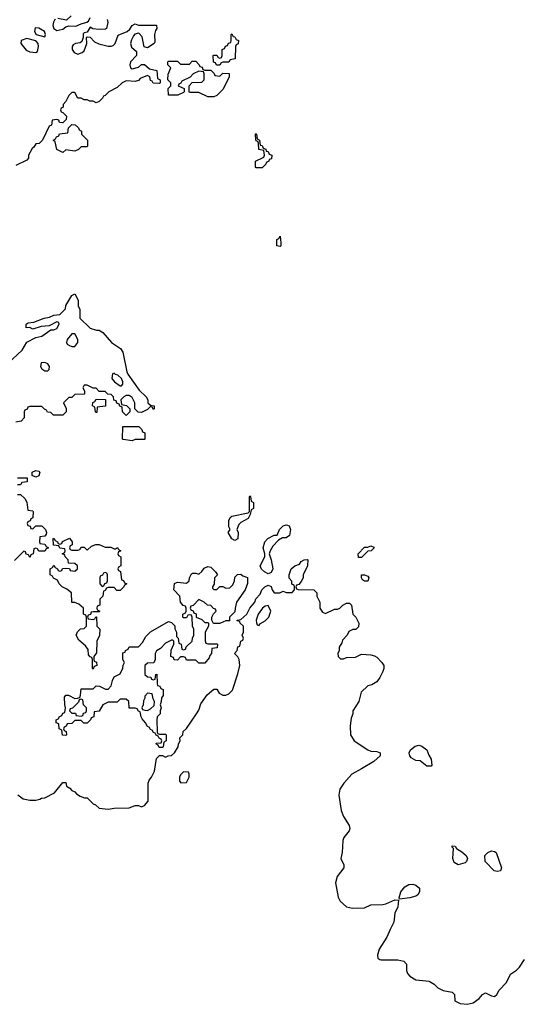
# Model space of a CAD drawing. Header units: inches. Extents: x 2221774 to 2440637, y 201306 to 357559.
# Tile 177 of 245: x 2385224 to 2388562, y 249505 to 256028. Entities that reach past the tile are written whole.
import ezdxf

# ---------------------------------------------------------------- set-up
doc = ezdxf.new("R2010")
doc.units = ezdxf.units.IN
doc.header["$MEASUREMENT"] = 0
doc.layers.add('C3284', color=7, linetype='Continuous')
doc.layers.add('C3285', color=7, linetype='Continuous')

msp = doc.modelspace()

# ---------------------------------------------------------------- linework, layer by layer
at = {"layer": 'C3284', "color": 5, "elevation": 40}
msp.add_lwpolyline([(2387679.7, 250000), (2387656.4, 249950), (2387606, 249870), (2387596, 249830), (2387598, 249810), (2387610, 249801), (2387619.8, 249799.8), (2387730, 249800.3), (2387770.3, 249790.3), (2387787.3, 249770), (2387788, 249728), (2387794.8, 249710), (2387810, 249691), (2387850, 249666), (2387938, 249658), (2387970, 249638), (2387994.4, 249614.4), (2388030, 249596), (2388090, 249584.7), (2388104.7, 249570), (2388107.5, 249527.5), (2388142, 249510), (2388190, 249504.9), (2388230, 249514.8), (2388270, 249542.8), (2388290, 249570.8), (2388310, 249580.7), (2388350, 249560.4), (2388370, 249556.4), (2388387, 249570), (2388401.7, 249598.3), (2388449.6, 249650), (2388476.3, 249703.7), (2388516, 249730), (2388537, 249750), (2388570, 249802.8)], dxfattribs=at)
at = {"layer": 'C3285', "color": 5, "elevation": 40}
for points in [[(2385565.2, 256054.8), (2385534, 256026), (2385476.4, 256036.4)], [(2385802.8, 256030), (2385806.8, 256010), (2385798, 255970), (2385793.4, 255966.6), (2385750, 255964), (2385708, 255968), (2385690, 255978), (2385670, 255946), (2385650, 255942), (2385644.9, 255935.1), (2385644.7, 255910), (2385636, 255884), (2385624.7, 255875.3), (2385594, 255870), (2385578, 255862), (2385571.3, 255850), (2385571, 255830), (2385584.7, 255810), (2385610, 255800.7), (2385638, 255810), (2385650, 255822), (2385668, 255870), (2385666, 255910), (2385670, 255914), (2385690, 255912), (2385720.5, 255880.5), (2385747.7, 255867.7), (2385810, 255853), (2385830, 255853), (2385842.5, 255857.5), (2385856, 255870), (2385875.3, 255924.7), (2385935.3, 255950), (2385953.6, 255966.4), (2385969.5, 255990.5), (2385990, 256001), (2386010, 255991), (2386131, 255991), (2386132, 255970), (2386123.6, 255956.4), (2386118, 255930), (2386119.6, 255880.4), (2386114, 255870), (2386070, 255842), (2386049, 255849), (2386035.5, 255915.5), (2386016, 255936), (2386010, 255939), (2385987.1, 255932.9), (2385978.5, 255921.5), (2385964.1, 255895.9), (2385959.1, 255870), (2385965.5, 255845.5), (2385996.8, 255816.8), (2385997.3, 255790), (2385958.8, 255750), (2385954, 255730), (2385958, 255710), (2385970, 255702.8), (2386010, 255714.8), (2386030, 255730.8), (2386050, 255730.8), (2386083.6, 255703.6), (2386131.6, 255691.6), (2386138, 255638), (2386154, 255630), (2386154, 255610), (2386150, 255606), (2386107.3, 255607.3), (2386102, 255622), (2386090, 255626), (2386086, 255650), (2386070, 255658), (2386022, 255638), (2386010, 255626), (2385990, 255618), (2385930, 255624), (2385902, 255610), (2385870, 255578), (2385814, 255550), (2385790, 255526), (2385778, 255522), (2385772.7, 255507.3), (2385750, 255486), (2385730, 255478), (2385710, 255488), (2385688.4, 255488.4), (2385670, 255498), (2385650, 255498), (2385630, 255508), (2385610, 255508), (2385590, 255546), (2385570, 255546), (2385550, 255526), (2385530, 255486), (2385512.7, 255467.3), (2385511.6, 255448.4), (2385498, 255442), (2385494, 255430), (2385498, 255418), (2385510, 255414), (2385534, 255390), (2385532.7, 255367.3), (2385510, 255346), (2385487.3, 255347.3), (2385482, 255362), (2385470, 255366), (2385438, 255362), (2385434, 255330), (2385418, 255322), (2385374, 255230), (2385351.6, 255208.4), (2385330, 255206), (2385316.9, 255183.1), (2385305.4, 255174.6), (2385282, 255130), (2385282, 255110), (2385270, 255098), (2385198, 255062)], [(2385462, 256030), (2385454.4, 256025.6), (2385447.3, 256012.7), (2385444, 255990), (2385450.8, 255970), (2385470, 255956.3), (2385510, 255965.5), (2385530, 255980.7), (2385550, 255986.8), (2385595.1, 255984.9), (2385630, 256001), (2385669.1, 256010.9), (2385680.4, 256019.6), (2385690, 256042)], [(2385146, 253750), (2385240.4, 253839.6), (2385270, 253892), (2385330, 253922), (2385370, 253932), (2385430, 253974), (2385450, 253974), (2385470, 253982), (2385486, 254010), (2385482, 254022), (2385470, 254026), (2385419.6, 254000.4), (2385365.4, 253994.6), (2385310, 253978), (2385290, 253988), (2385267.3, 253987.3), (2385266, 254010), (2385280.4, 254019.6), (2385316.4, 254023.6), (2385386, 254050), (2385422, 254058), (2385450, 254071.3), (2385490, 254074), (2385528, 254112), (2385530, 254134), (2385570, 254202), (2385590, 254212), (2385612, 254170), (2385612, 254130), (2385622, 254110), (2385622, 254050), (2385690, 253984.7), (2385731.6, 253971.6), (2385751, 253971), (2385775.3, 253955.3), (2385832, 253890), (2385891.3, 253850), (2385906.4, 253826.4), (2385934.4, 253694.4), (2385940.7, 253680.7), (2386014.4, 253574.4), (2386062, 253530), (2386072, 253510), (2386074, 253490), (2386090, 253474), (2386114, 253470), (2386114, 253450), (2386110, 253446), (2386102, 253462), (2386090, 253466), (2386070, 253446), (2386030, 253426), (2386008.4, 253428.4), (2385986, 253450), (2385986, 253490), (2385970, 253526), (2385950, 253538), (2385930, 253538), (2385914, 253530), (2385894, 253510), (2385898, 253478), (2385931.6, 253471.6), (2385954, 253450), (2385954, 253430), (2385930, 253406), (2385906, 253430), (2385902, 253462), (2385887.3, 253467.3), (2385882, 253482), (2385867.3, 253487.3), (2385862, 253502), (2385847.3, 253507.3), (2385846, 253530), (2385830, 253546), (2385807.3, 253547.3), (2385790, 253566), (2385750, 253566), (2385730, 253586), (2385710, 253586), (2385670, 253606), (2385650, 253606), (2385642, 253590), (2385654, 253570), (2385652.7, 253547.3), (2385590, 253546), (2385570, 253526), (2385550, 253526), (2385514, 253490), (2385531.6, 253451.6), (2385532, 253430), (2385510, 253408), (2385448.4, 253408.4), (2385430, 253426), (2385407.3, 253427.3), (2385402, 253442), (2385387.3, 253447.3), (2385370, 253466), (2385290, 253466), (2385278, 253462), (2385272.7, 253447.3), (2385258, 253442), (2385254, 253430), (2385254, 253390), (2385232.7, 253367.3), (2385198, 253362)], [(2385210, 252994), (2385272.7, 252992.7), (2385272.7, 252967.3), (2385238, 252962), (2385230, 252946), (2385210, 252946)], [(2385210, 252882), (2385230, 252882), (2385256.9, 252856.9), (2385271.6, 252831.6), (2385278, 252778), (2385310, 252774), (2385314, 252770), (2385311.6, 252728.4), (2385298, 252722), (2385292.7, 252707.3), (2385278, 252702), (2385274, 252690), (2385278, 252678), (2385292.7, 252672.7), (2385298, 252658), (2385310, 252654), (2385330, 252674), (2385370, 252674), (2385394, 252650), (2385402, 252630), (2385399.6, 252620.4), (2385390, 252606), (2385358, 252602), (2385354, 252570), (2385358, 252558), (2385390, 252554), (2385398, 252538), (2385414, 252530), (2385398, 252522), (2385390, 252506), (2385350, 252506), (2385342, 252522), (2385330, 252526), (2385318, 252522), (2385314, 252490), (2385298, 252482), (2385290, 252466), (2385282, 252482), (2385267.3, 252487.3), (2385262, 252502), (2385250, 252506), (2385190, 252446)], [(2385211.6, 250891.6), (2385246.4, 250866.4), (2385290, 250858), (2385330, 250858), (2385356.4, 250863.6), (2385368.8, 250871.1), (2385390, 250872), (2385454.6, 250905.4), (2385510, 250974), (2385530, 250974), (2385534, 250950), (2385556.9, 250936.9), (2385570, 250922), (2385590, 250912), (2385599.6, 250899.6), (2385623.6, 250883.6), (2385652.7, 250872.7), (2385670, 250872), (2385710, 250832), (2385725.4, 250825.4), (2385750, 250804.7), (2385810, 250798), (2385850, 250804.7), (2385950, 250806), (2385990, 250822), (2386010, 250822), (2386030, 250814), (2386050, 250822), (2386075.3, 250850), (2386075.3, 250970), (2386082, 250990), (2386098, 251010), (2386118, 251050), (2386130, 251134), (2386150, 251154), (2386170, 251154), (2386190, 251142), (2386208, 251152), (2386230, 251154), (2386250, 251172), (2386274, 251210), (2386275.3, 251230), (2386288, 251250), (2386286, 251270), (2386306, 251290), (2386307.3, 251312.7), (2386330, 251332), (2386395.3, 251430), (2386410, 251454), (2386424.7, 251495.3), (2386465.6, 251554.4), (2386510, 251592), (2386530, 251592), (2386545.4, 251565.4), (2386570, 251552), (2386590, 251552), (2386610, 251562), (2386633.6, 251586.4), (2386670, 251694), (2386682, 251750), (2386678, 251790), (2386670, 251806), (2386648, 251830), (2386666, 251850), (2386670, 251874), (2386682, 251878), (2386688.4, 251911.6), (2386702, 251918), (2386706, 251930), (2386698, 251950), (2386708, 251970), (2386708, 252010), (2386686, 252030), (2386682, 252042), (2386666, 252046), (2386666, 252050), (2386690, 252054), (2386728, 252090), (2386748.7, 252130), (2386782, 252170), (2386789.1, 252190.9), (2386818, 252222), (2386829, 252251), (2386849.1, 252270.9), (2386870, 252282), (2386890, 252274), (2386898, 252250), (2386910, 252232), (2386948.4, 252231.6), (2386970, 252242), (2386990, 252234), (2387030, 252234), (2387046, 252250), (2387046, 252270), (2387042, 252282), (2387028.4, 252288.4), (2387027.3, 252307.3), (2387008.8, 252328.9), (2387009.1, 252350.9), (2387022, 252390), (2387048, 252410), (2387078.6, 252421.4), (2387090, 252438), (2387108, 252450), (2387130, 252452), (2387134, 252450), (2387131.2, 252408.9), (2387102, 252350), (2387102, 252330), (2387090, 252306), (2387072.7, 252287.3), (2387058, 252282), (2387054, 252270), (2387058, 252258), (2387070, 252254), (2387174, 252250), (2387192, 252230), (2387192, 252210), (2387212, 252170), (2387212, 252130), (2387230, 252102), (2387250, 252094), (2387310, 252122), (2387330, 252122), (2387346, 252130), (2387366, 252150), (2387390, 252162), (2387410, 252162), (2387422, 252150), (2387432, 252090), (2387452, 252070), (2387471.3, 252030), (2387470, 252006), (2387451.6, 251988.4), (2387432.7, 251987.3), (2387405.4, 251974.6), (2387394, 251950), (2387363.6, 251916.4), (2387359.6, 251900.4), (2387342, 251870), (2387342, 251850), (2387332, 251830), (2387334, 251810), (2387350, 251794), (2387370, 251794), (2387390, 251802), (2387450, 251804.7), (2387490, 251824.7), (2387550, 251821), (2387574.4, 251814.4), (2387590, 251804.7), (2387624.7, 251770), (2387638, 251750), (2387638, 251730), (2387631.3, 251710), (2387610.6, 251669.4), (2387590, 251642), (2387558, 251622), (2387530, 251615.3), (2387486.4, 251573.6), (2387471, 251510), (2387432, 251450), (2387431.3, 251430), (2387419.6, 251400.4), (2387414.8, 251350), (2387416, 251290), (2387441, 251250), (2387532, 251190), (2387550, 251182.8), (2387590, 251178.8), (2387612, 251170), (2387612, 251150), (2387570, 251114), (2387490, 251064), (2387424.7, 251030), (2387371.3, 250970), (2387346, 250930), (2387338.8, 250890), (2387354, 250790), (2387370.7, 250750), (2387406.8, 250690), (2387410.8, 250670), (2387406.8, 250653.2), (2387371.3, 250610), (2387364.7, 250590), (2387361, 250510), (2387351.3, 250470), (2387371.3, 250430), (2387371.3, 250410), (2387327.9, 250352.1), (2387316, 250310), (2387334.4, 250214.4), (2387348.1, 250188.1), (2387390, 250151), (2387430, 250142), (2387510, 250144), (2387550, 250163), (2387630, 250166.4), (2387650, 250170.6), (2387710, 250196), (2387734, 250194), (2387730.6, 250150.6), (2387710.3, 250109.7), (2387703.1, 250050), (2387679.7, 250000)]]:
    msp.add_lwpolyline(points, dxfattribs=at)
for points in [[(2385325.4, 255974.6), (2385321, 255950), (2385332, 255930), (2385390, 255914), (2385395.3, 255930), (2385388.7, 255950), (2385350, 255973.2)], [(2386550, 255726), (2386527.3, 255727.3), (2386522, 255742), (2386507.3, 255747.3), (2386506, 255790), (2386510, 255794), (2386530, 255794), (2386538, 255778), (2386550, 255774), (2386562, 255778), (2386566, 255790), (2386566, 255830), (2386582, 255838), (2386587.3, 255852.7), (2386602, 255858), (2386607.3, 255872.7), (2386622, 255878), (2386626, 255890), (2386626, 255930), (2386630, 255934), (2386638, 255918), (2386650, 255914), (2386658, 255898), (2386674, 255890), (2386671.6, 255868.4), (2386658, 255862), (2386654, 255850), (2386651.6, 255768.4), (2386618, 255762), (2386610, 255746), (2386570, 255746), (2386558, 255742)], [(2385270, 255904), (2385234, 255890), (2385232, 255870), (2385267.3, 255827.3), (2385290, 255816), (2385330, 255812), (2385342, 255818), (2385349.2, 255850), (2385345.2, 255870), (2385330, 255889)], [(2386450, 255694), (2386490, 255694), (2386512.7, 255672.7), (2386518, 255658), (2386550, 255654), (2386570, 255674), (2386612.7, 255672.7), (2386611.6, 255648.4), (2386570, 255566), (2386530, 255526), (2386510, 255518), (2386470, 255518), (2386410, 255546), (2386350, 255546), (2386346, 255550), (2386346, 255590), (2386367.3, 255612.7), (2386430, 255614), (2386446, 255630), (2386446, 255670), (2386442, 255682), (2386410, 255688), (2386374, 255670), (2386352.7, 255647.3), (2386298, 255622), (2386292.7, 255607.3), (2386278, 255602), (2386274, 255590), (2386312.7, 255572.7), (2386314, 255550), (2386310, 255546), (2386271, 255529), (2386209.1, 255529.1), (2386208, 255572), (2386226, 255590), (2386226, 255610), (2386206, 255630), (2386207.3, 255667.3), (2386226, 255710), (2386206, 255730), (2386206, 255750), (2386210, 255754), (2386270, 255754), (2386290, 255734), (2386350, 255734), (2386367.3, 255752.7), (2386390, 255754), (2386414, 255730), (2386418, 255718), (2386432.7, 255712.7), (2386438, 255698)], [(2385590, 255158), (2385530, 255166), (2385510, 255148), (2385468.8, 255168.9), (2385458, 255218), (2385446, 255230), (2385462, 255238), (2385467.3, 255252.7), (2385482, 255258), (2385487.3, 255272.7), (2385542, 255278), (2385547.3, 255312.7), (2385570, 255334), (2385591.6, 255331.6), (2385612.7, 255312.7), (2385618, 255298), (2385634, 255290), (2385634, 255270), (2385672, 255230), (2385674, 255190), (2385670, 255186), (2385630, 255186), (2385612.7, 255167.3)], [(2386790, 255046), (2386787.3, 255052.7), (2386786, 255090), (2386842, 255118), (2386846, 255130), (2386842, 255162), (2386808.4, 255168.4), (2386806, 255210), (2386802, 255222), (2386790, 255226), (2386788, 255232), (2386786, 255270), (2386790, 255274), (2386794, 255270), (2386798, 255238), (2386814, 255230), (2386818, 255198), (2386830, 255194), (2386838, 255178), (2386854, 255170), (2386858, 255158), (2386870, 255154), (2386878, 255138), (2386894, 255130), (2386892.7, 255107.3), (2386878, 255102), (2386874, 255090), (2386858, 255082), (2386854, 255070), (2386830, 255046)], [(2386950, 254526), (2386928.7, 254530), (2386928.8, 254571.1), (2386942, 254578), (2386950, 254594), (2386954, 254550), (2386954, 254530)], [(2385570, 253948), (2385538, 253910), (2385534, 253890), (2385538, 253878), (2385554, 253870), (2385570, 253862), (2385590, 253862), (2385608, 253890), (2385608, 253910), (2385590, 253946)], [(2385390, 253758), (2385365.4, 253754.6), (2385362, 253730), (2385370, 253714), (2385390, 253702), (2385410, 253702), (2385418, 253710), (2385422, 253730), (2385410, 253748)], [(2385850, 253686), (2385838, 253682), (2385834, 253650), (2385852, 253630), (2385890, 253602), (2385898, 253602), (2385907.3, 253612.7), (2385908, 253630), (2385898, 253650), (2385873.6, 253673.6), (2385858, 253678)], [(2385730, 253426), (2385726, 253430), (2385722, 253462), (2385706, 253470), (2385707.3, 253492.7), (2385722, 253498), (2385730, 253514), (2385792.7, 253512.7), (2385792.7, 253467.3), (2385738, 253462), (2385734, 253426)], [(2385970, 253238), (2385910, 253246), (2385906, 253250), (2385907.3, 253332.7), (2386012.7, 253332.7), (2386032.7, 253312.7), (2386038, 253298), (2386054, 253290), (2386054, 253250), (2386050, 253248), (2385990, 253246)], [(2385330, 252998), (2385307.3, 253007.3), (2385306, 253030), (2385330, 253042), (2385350, 253038), (2385358, 253030), (2385350, 253006)], [(2386650, 252578), (2386630, 252588), (2386606, 252630), (2386618, 252650), (2386608.7, 252668.7), (2386608.8, 252711.1), (2386618, 252730), (2386630, 252738), (2386738, 252762), (2386746, 252770), (2386746, 252870), (2386750, 252874), (2386754, 252870), (2386758, 252838), (2386774, 252830), (2386774, 252790), (2386758, 252782), (2386752, 252750), (2386736.9, 252723.1), (2386690, 252698), (2386676.9, 252683.1), (2386662, 252650), (2386670.9, 252630.9), (2386670, 252588)], [(2386870, 252358), (2386846, 252370), (2386827.3, 252387.3), (2386818, 252410), (2386848, 252470), (2386848, 252490), (2386838, 252530), (2386848.4, 252568.4), (2386869.1, 252590.9), (2386910, 252612), (2386930, 252614), (2386946, 252650), (2386970, 252674), (2386990, 252682), (2386999.6, 252679.6), (2387010, 252674), (2387018, 252650), (2387012, 252610), (2386990, 252595.3), (2386964.7, 252595.3), (2386939.6, 252580.4), (2386900.5, 252539.5), (2386884.7, 252510), (2386878, 252490), (2386891.3, 252450), (2386902, 252390), (2386890, 252366)], [(2385490, 252554), (2385502, 252558), (2385508.4, 252571.6), (2385552.7, 252592.7), (2385572, 252570), (2385572, 252548), (2385558, 252542), (2385554, 252530), (2385558, 252518), (2385570, 252514), (2385610, 252514), (2385622, 252518), (2385630, 252534), (2385650, 252534), (2385670, 252514), (2385700.4, 252539.6), (2385728.7, 252551.3), (2385750, 252551.3), (2385790, 252534), (2385827.3, 252532.7), (2385850, 252522), (2385858, 252522), (2385871.6, 252531.6), (2385878, 252518), (2385894, 252510), (2385878, 252502), (2385874, 252490), (2385878, 252478), (2385894, 252470), (2385894, 252410), (2385878, 252402), (2385874, 252390), (2385878, 252378), (2385892, 252372), (2385898, 252318), (2385912.7, 252312.7), (2385918, 252298), (2385934, 252290), (2385918, 252282), (2385914, 252270), (2385890, 252246), (2385867.3, 252247.3), (2385850, 252266), (2385810, 252266), (2385798, 252262), (2385790, 252246), (2385778, 252242), (2385774, 252210), (2385754, 252190), (2385754, 252150), (2385738, 252142), (2385734, 252130), (2385738, 252118), (2385754, 252110), (2385750, 252106), (2385710, 252106), (2385698, 252102), (2385692.7, 252087.3), (2385678, 252082), (2385674, 252070), (2385678, 252058), (2385710, 252054), (2385722, 252058), (2385727.3, 252072.7), (2385732.7, 252072.7), (2385734, 252010), (2385754, 251990), (2385751.6, 251948.4), (2385734, 251910), (2385732.7, 251832.7), (2385714, 251810), (2385714, 251790), (2385718, 251778), (2385731.6, 251771.6), (2385734, 251750), (2385718, 251742), (2385710, 251726), (2385706, 251730), (2385706, 251790), (2385702, 251802), (2385690, 251806), (2385680.4, 251820.4), (2385676.4, 251856.4), (2385660.4, 251880.4), (2385616.4, 251916.4), (2385598, 251950), (2385607.3, 251972.7), (2385627.3, 251992.7), (2385650, 251994), (2385666, 252010), (2385666, 252070), (2385662, 252082), (2385646, 252090), (2385646, 252130), (2385616.4, 252156.4), (2385590, 252166), (2385570, 252166), (2385566, 252230), (2385536.4, 252256.4), (2385506, 252270), (2385486, 252290), (2385474.6, 252314.6), (2385447.3, 252327.3), (2385442, 252342), (2385426, 252350), (2385426, 252390), (2385442, 252398), (2385450, 252414), (2385458, 252398), (2385474, 252390), (2385478, 252378), (2385490, 252374), (2385502, 252378), (2385508.4, 252391.6), (2385530, 252394), (2385552.7, 252392.7), (2385558, 252378), (2385590, 252374), (2385606, 252390), (2385606, 252410), (2385590, 252426), (2385547.3, 252427.3), (2385546, 252450), (2385526, 252470), (2385522, 252482), (2385506, 252490), (2385522, 252498), (2385526, 252510), (2385522, 252522), (2385490, 252526), (2385482, 252542), (2385447.3, 252547.3), (2385446, 252590), (2385450, 252594), (2385458, 252578), (2385474, 252570), (2385478, 252558)], [(2387470, 252466), (2387468, 252490), (2387510, 252534), (2387530, 252534), (2387550, 252542), (2387570, 252534), (2387572, 252530), (2387554, 252510), (2387530, 252506), (2387490, 252466)], [(2386510, 252254), (2386530, 252254), (2386550, 252272), (2386570, 252272), (2386590, 252262), (2386616.4, 252263.6), (2386636.4, 252283.6), (2386648, 252310), (2386650, 252334), (2386667.3, 252352.7), (2386690, 252354), (2386703.6, 252343.6), (2386732.7, 252332.7), (2386732.7, 252292.7), (2386718, 252250), (2386661, 252170), (2386650.8, 252130), (2386650, 252106), (2386614, 252070), (2386614, 252046), (2386590, 252046), (2386550, 252028), (2386507.3, 252027.3), (2386498, 252050), (2386498, 252070), (2386507.3, 252092.7), (2386526, 252110), (2386522, 252122), (2386507.3, 252127.3), (2386490, 252146), (2386468.4, 252148.4), (2386446, 252170), (2386410, 252186), (2386372.7, 252147.3), (2386358, 252142), (2386354, 252130), (2386358, 252118), (2386372.7, 252112.7), (2386378, 252098), (2386392.7, 252092.7), (2386394, 252070), (2386430, 252054), (2386450, 252034), (2386470, 252034), (2386474, 252030), (2386474, 252010), (2386452, 251970), (2386452.7, 251912.7), (2386458, 251898), (2386470, 251894), (2386530, 251894), (2386534, 251890), (2386532.7, 251867.3), (2386498, 251862), (2386494, 251830), (2386483.6, 251816.4), (2386479.6, 251800.4), (2386450, 251766), (2386410, 251766), (2386390, 251786), (2386330, 251786), (2386322, 251802), (2386310, 251806), (2386290, 251806), (2386270, 251786), (2386247.3, 251787.3), (2386242, 251802), (2386226, 251810), (2386228.4, 251851.6), (2386246, 251890), (2386246, 251910), (2386238, 251918), (2386230, 251918), (2386190, 251898), (2386156.9, 251863.1), (2386130, 251846), (2386122, 251830), (2386122, 251790), (2386112.7, 251767.3), (2386070, 251766), (2386054, 251750), (2386054, 251690), (2386070, 251674), (2386092.7, 251672.7), (2386098, 251658), (2386110, 251654), (2386122, 251658), (2386126, 251690), (2386132.7, 251692.7), (2386134, 251630), (2386138, 251618), (2386152.7, 251612.7), (2386158, 251598), (2386174, 251590), (2386174, 251550), (2386163.6, 251536.4), (2386162, 251510), (2386154, 251490), (2386162, 251470), (2386154, 251450), (2386154, 251430), (2386134, 251410), (2386132, 251390), (2386134, 251310), (2386138, 251298), (2386150, 251294), (2386190, 251294), (2386194, 251290), (2386194, 251250), (2386178, 251242), (2386174, 251210), (2386170, 251206), (2386147.3, 251207.3), (2386142, 251222), (2386126, 251230), (2386130, 251234), (2386162, 251238), (2386166, 251250), (2386162, 251262), (2386147.3, 251267.3), (2386142, 251282), (2386127.3, 251287.3), (2386122, 251302), (2386110, 251306), (2386102, 251322), (2386090, 251326), (2386082, 251342), (2386070, 251346), (2386058, 251370), (2386035.3, 251395.3), (2386028, 251410), (2386022, 251442), (2386010, 251446), (2386002, 251462), (2385990, 251466), (2385950, 251466), (2385946, 251510), (2385930, 251526), (2385890, 251526), (2385870, 251506), (2385810, 251506), (2385774, 251490), (2385750, 251446), (2385718, 251442), (2385714, 251410), (2385698, 251402), (2385694, 251390), (2385670, 251368), (2385648.4, 251368.4), (2385630, 251386), (2385590, 251386), (2385570, 251366), (2385538, 251362), (2385532.7, 251347.3), (2385518, 251342), (2385514, 251330), (2385518, 251318), (2385532.7, 251312.7), (2385534, 251290), (2385530, 251286), (2385507.3, 251287.3), (2385502, 251322), (2385486, 251330), (2385482, 251362), (2385466, 251370), (2385466, 251390), (2385482, 251398), (2385486, 251410), (2385502, 251418), (2385510, 251434), (2385522, 251438), (2385528, 251470), (2385522, 251490), (2385520.4, 251539.6), (2385530, 251554), (2385547.3, 251552.7), (2385590, 251532), (2385607.3, 251532.7), (2385622, 251538), (2385627.3, 251552.7), (2385630, 251594), (2385710, 251594), (2385730, 251614), (2385751.6, 251611.6), (2385792.7, 251592.7), (2385810, 251592), (2385830, 251614), (2385838, 251650), (2385850, 251674), (2385890, 251694), (2385907.3, 251732.7), (2385908.4, 251751.6), (2385918, 251770), (2385908, 251790), (2385907.3, 251832.7), (2385922, 251838), (2385926, 251850), (2385942, 251858), (2385950, 251874), (2386010, 251874), (2386038, 251902), (2386059, 251941), (2386090, 251972), (2386210, 252042), (2386230, 252034), (2386251.6, 252011.6), (2386252.7, 251992.7), (2386262, 251970), (2386262, 251942), (2386274, 251930), (2386278, 251898), (2386294, 251890), (2386298, 251858), (2386310, 251854), (2386322, 251858), (2386327.3, 251872.7), (2386366, 251910), (2386368.4, 251931.6), (2386378, 251950), (2386378, 251990), (2386368, 252010), (2386366, 252070), (2386362, 252082), (2386350, 252086), (2386338, 252082), (2386330, 252066), (2386310, 252066), (2386306, 252070), (2386306, 252090), (2386322, 252098), (2386326, 252110), (2386326, 252130), (2386322, 252142), (2386307.3, 252147.3), (2386288.4, 252168.4), (2386286, 252210), (2386246, 252250), (2386250, 252292), (2386270, 252302), (2386330, 252294), (2386346, 252310), (2386348, 252330), (2386363.1, 252356.9), (2386370, 252362), (2386390, 252362), (2386410, 252354), (2386430, 252372), (2386445.6, 252394.4), (2386470, 252404.7), (2386490, 252402), (2386522, 252370), (2386534, 252350), (2386514, 252330), (2386512, 252288), (2386502, 252270), (2386502, 252262)], [(2385790, 252366), (2385778, 252362), (2385772.7, 252347.3), (2385758, 252342), (2385754, 252330), (2385754, 252290), (2385770, 252274), (2385782, 252278), (2385787.3, 252292.7), (2385802, 252298), (2385806, 252310), (2385806, 252350), (2385802, 252362)], [(2387510, 252308.7), (2387496.4, 252316.4), (2387488.7, 252330), (2387488.7, 252351.3), (2387510, 252351.3), (2387530, 252342), (2387538, 252330), (2387530, 252308.7)], [(2386870, 252146), (2386850, 252142), (2386832, 252130), (2386804.7, 252090), (2386792, 252050), (2386792.7, 252032.7), (2386798, 252018), (2386810, 252014), (2386815.3, 252024.7), (2386850, 252044.7), (2386874, 252070), (2386888.7, 252110)], [(2386070, 251566), (2386052.7, 251547.3), (2386052.7, 251532.7), (2386043.6, 251516.4), (2386042, 251490), (2386034, 251470), (2386038, 251458), (2386052.7, 251452.7), (2386070, 251452), (2386090, 251462), (2386115.3, 251484.7), (2386118, 251510), (2386108.4, 251528.4), (2386102, 251562)], [(2385630, 251526), (2385618, 251522), (2385612.7, 251507.3), (2385572.7, 251467.3), (2385558, 251462), (2385554, 251450), (2385570, 251434), (2385592.7, 251432.7), (2385598, 251418), (2385630, 251414), (2385642, 251418), (2385647.3, 251432.7), (2385662, 251438), (2385666, 251450), (2385666, 251470), (2385646, 251490), (2385642, 251522)], [(2387922, 251082), (2387877.2, 251117.2), (2387850, 251121.2), (2387818, 251138), (2387809.2, 251150), (2387805.2, 251170), (2387813.2, 251190), (2387843.9, 251216.1), (2387870, 251220.7), (2387890, 251214.8), (2387922, 251190), (2387935.3, 251155.3), (2387951, 251130), (2387956, 251090), (2387950, 251082)], [(2386310, 251046), (2386290, 251026), (2386282, 251010), (2386283.6, 250983.6), (2386292.7, 250972.7), (2386330, 250974), (2386346, 251010), (2386346, 251030), (2386342, 251042)], [(2388130, 250428.7), (2388104, 250444), (2388094, 250470), (2388098, 250538), (2388090, 250546), (2388090, 250554), (2388110, 250552), (2388118, 250538), (2388155.2, 250515.2), (2388182.8, 250490), (2388191.3, 250470), (2388184.7, 250450), (2388176.8, 250443.2)], [(2388390, 250384), (2388368, 250390), (2388308, 250450), (2388306, 250490), (2388326, 250510), (2388350, 250522), (2388370, 250518), (2388382, 250510), (2388418, 250410), (2388410, 250389)], [(2387742, 250202), (2387738, 250210), (2387749, 250250), (2387777.2, 250282.8), (2387802, 250298), (2387830, 250301), (2387850, 250294.8), (2387873.4, 250273.4), (2387874, 250250), (2387862.8, 250230), (2387850, 250220.9), (2387810, 250209.6)]]:
    msp.add_lwpolyline(points, close=True, dxfattribs=at)

doc.saveas('drawing.dxf')
